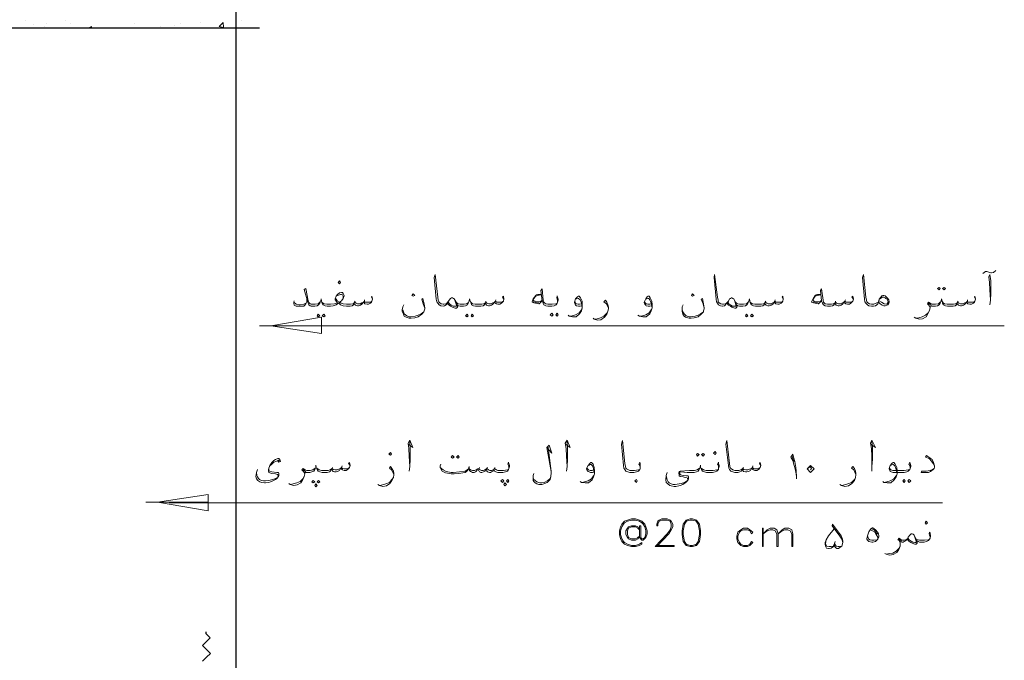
# Model space of a CAD drawing. Header units: metres. Extents: x -18 to 342, y 4 to 63.
# Tile 108 of 173: x 187 to 206, y 36 to 49. Entities that reach past the tile are written whole.
import ezdxf

# ---------------------------------------------------------------- set-up
doc = ezdxf.new("R2010")
doc.units = ezdxf.units.M
doc.header["$MEASUREMENT"] = 0
for name, color, linetype in [('PDF2_2', 7, 'Continuous'), ('PDF2_dim', 7, 'Continuous'), ('PDF2_Hatch malat +', 7, 'Continuous'), ('PDF2_textt', 7, 'Continuous'), ('PDF2_wall', 7, 'Continuous')]:
    doc.layers.add(name, color=color, linetype=linetype)

msp = doc.modelspace()

# ---------------------------------------------------------------- linework, layer by layer
at = {"layer": 'PDF2_2', "lineweight": 18}
for points in [[(191.992, 42.856), (191.77, 42.856), (192.974, 42.856)], [(189.796, 39.437), (189.574, 39.437), (190.778, 39.437)]]:
    msp.add_lwpolyline(points, dxfattribs=at)
for points in [[(192.974, 42.702), (192.974, 43.019), (191.992, 42.856)], [(190.778, 39.273), (190.778, 39.591), (189.796, 39.437)]]:
    msp.add_lwpolyline(points, close=True, dxfattribs=at)
at = {"layer": 'PDF2_dim', "lineweight": 20}
for points in [[(192.223, 42.856), (206.179, 42.856)], [(190.027, 39.427), (204.984, 39.427)]]:
    msp.add_lwpolyline(points, dxfattribs=at)
at = {"layer": 'PDF2_Hatch malat +', "lineweight": 18}
for points in [[(187.253, 48.76), (187.253, 48.76)], [(188.024, 48.769), (188.024, 48.769)], [(191.424, 48.769), (191.424, 48.769)], [(187.407, 48.683), (187.407, 48.683)], [(187.619, 48.654), (187.619, 48.654)], [(187.648, 48.711), (187.648, 48.711)], [(188.12, 48.711), (188.12, 48.711)], [(188.457, 48.615), (188.525, 48.644), (188.515, 48.615)], [(188.457, 48.615), (188.457, 48.615)], [(189.353, 48.702), (189.353, 48.702)], [(189.623, 48.625), (189.623, 48.625)], [(189.863, 48.654), (189.863, 48.654)], [(190.123, 48.663), (190.123, 48.663)], [(190.239, 48.702), (190.239, 48.702)], [(190.634, 48.731), (190.634, 48.731)]]:
    msp.add_lwpolyline(points, dxfattribs=at)
msp.add_lwpolyline([(191.077, 48.625), (190.99, 48.644), (191.067, 48.721)], close=True, dxfattribs=at)
at = {"layer": 'PDF2_textt', "lineweight": 20}
for points in [[(196.499, 43.366), (196.47, 43.405), (196.49, 43.424), (196.499, 43.376), (196.499, 43.366), (196.49, 43.328), (196.47, 43.308), (196.451, 43.289), (196.422, 43.27), (196.384, 43.27), (196.355, 43.279), (196.326, 43.299), (196.316, 43.308), (196.287, 43.27), (196.258, 43.251), (196.22, 43.241), (196.201, 43.241), (196.162, 43.251), (196.152, 43.27), (196.143, 43.299), (196.124, 43.26), (196.095, 43.241), (196.056, 43.231), (196.008, 43.231), (195.95, 43.231), (195.912, 43.241), (195.873, 43.26), (195.864, 43.289), (195.844, 43.328), (195.835, 43.376), (195.825, 43.328), (195.806, 43.289), (195.796, 43.26), (195.758, 43.241), (195.719, 43.231), (195.671, 43.231), (195.652, 43.231), (195.613, 43.241), (195.594, 43.26), (195.575, 43.308), (195.536, 43.376), (195.526, 43.385), (195.507, 43.395), (195.488, 43.395), (195.469, 43.385), (195.459, 43.376), (195.43, 43.328), (195.401, 43.289), (195.392, 43.27), (195.382, 43.26), (195.353, 43.241), (195.324, 43.231), (195.276, 43.241), (195.247, 43.26), (195.218, 43.289), (195.199, 43.318), (195.189, 43.366), (195.151, 43.79), (195.17, 43.848), (195.218, 43.405), (195.228, 43.347), (195.238, 43.318), (195.257, 43.299), (195.286, 43.279), (195.324, 43.27), (195.334, 43.27), (195.382, 43.279), (195.392, 43.289), (195.401, 43.299), (195.43, 43.328)], [(201.902, 43.366), (201.883, 43.405), (201.893, 43.424), (201.902, 43.376), (201.902, 43.366), (201.893, 43.328), (201.883, 43.308), (201.864, 43.289), (201.825, 43.27), (201.796, 43.27), (201.758, 43.279), (201.739, 43.299), (201.729, 43.308), (201.7, 43.27), (201.671, 43.251), (201.633, 43.241), (201.604, 43.241), (201.575, 43.251), (201.556, 43.27), (201.546, 43.299), (201.536, 43.26), (201.507, 43.241), (201.469, 43.231), (201.411, 43.231), (201.363, 43.231), (201.324, 43.241), (201.286, 43.26), (201.267, 43.289), (201.257, 43.328), (201.247, 43.376), (201.238, 43.328), (201.219, 43.289), (201.199, 43.26), (201.17, 43.241), (201.122, 43.231), (201.074, 43.231), (201.055, 43.231), (201.026, 43.241), (200.997, 43.26), (200.978, 43.308), (200.949, 43.376), (200.93, 43.385), (200.91, 43.395), (200.901, 43.395), (200.881, 43.385), (200.862, 43.376), (200.843, 43.328), (200.814, 43.289), (200.795, 43.27), (200.785, 43.26), (200.766, 43.241), (200.737, 43.231), (200.727, 43.231), (200.689, 43.241), (200.65, 43.26), (200.631, 43.289), (200.612, 43.318), (200.602, 43.366), (200.564, 43.79), (200.573, 43.848), (200.631, 43.405), (200.641, 43.347), (200.641, 43.318), (200.66, 43.299), (200.698, 43.279), (200.727, 43.27), (200.737, 43.27), (200.747, 43.27), (200.785, 43.279), (200.804, 43.289), (200.814, 43.299), (200.843, 43.328)], [(203.742, 43.308), (203.732, 43.279), (203.713, 43.26), (203.684, 43.241), (203.646, 43.231), (203.607, 43.231), (203.559, 43.241), (203.53, 43.26), (203.501, 43.289), (203.482, 43.318), (203.472, 43.366), (203.434, 43.79), (203.453, 43.848), (203.501, 43.405), (203.511, 43.347), (203.52, 43.318), (203.54, 43.299), (203.569, 43.279), (203.607, 43.27), (203.655, 43.27), (203.703, 43.289), (203.742, 43.308), (203.752, 43.337)], [(205.764, 43.867), (205.813, 43.905), (205.841, 43.905), (205.919, 43.877), (205.928, 43.877), (205.967, 43.886), (206.015, 43.925)], [(205.899, 43.26), (205.909, 43.347), (205.919, 43.482), (205.919, 43.722), (205.899, 43.848), (205.88, 43.799), (205.89, 43.694), (205.899, 43.549), (205.909, 43.356)], [(193.957, 43.366), (193.937, 43.405), (193.947, 43.424), (193.957, 43.376), (193.957, 43.366), (193.947, 43.328), (193.937, 43.308), (193.918, 43.289), (193.88, 43.27), (193.851, 43.27), (193.812, 43.279), (193.793, 43.299), (193.783, 43.308), (193.754, 43.27), (193.725, 43.251), (193.687, 43.241), (193.668, 43.241), (193.629, 43.251), (193.61, 43.27), (193.6, 43.299), (193.591, 43.26), (193.562, 43.241), (193.523, 43.231), (193.465, 43.231), (193.456, 43.231), (193.388, 43.241), (193.34, 43.26), (193.321, 43.279), (193.311, 43.299), (193.282, 43.279), (193.254, 43.26), (193.196, 43.241), (193.148, 43.231), (193.128, 43.231), (193.08, 43.231), (193.042, 43.241), (193.003, 43.26), (192.984, 43.289), (192.974, 43.328), (192.965, 43.376), (192.955, 43.328), (192.936, 43.289), (192.916, 43.26), (192.888, 43.241), (192.839, 43.231), (192.791, 43.231), (192.772, 43.231), (192.753, 43.241), (192.724, 43.26), (192.705, 43.308), (192.637, 43.559), (192.666, 43.578), (192.714, 43.337), (192.733, 43.299), (192.753, 43.279), (192.772, 43.27), (192.791, 43.27), (192.849, 43.27), (192.907, 43.279), (192.926, 43.299), (192.945, 43.318)], [(192.974, 43.318), (192.993, 43.299), (193.022, 43.279), (193.071, 43.27), (193.128, 43.27), (193.148, 43.27), (193.225, 43.279), (193.282, 43.299), (193.254, 43.328), (193.234, 43.356), (193.234, 43.376), (193.254, 43.424), (193.282, 43.462), (193.321, 43.491), (193.359, 43.501), (193.379, 43.501), (193.388, 43.482), (193.408, 43.443), (193.408, 43.434), (193.388, 43.385), (193.359, 43.337), (193.321, 43.308), (193.35, 43.289), (193.388, 43.279), (193.456, 43.27), (193.465, 43.27), (193.533, 43.27), (193.581, 43.279), (193.6, 43.299), (193.61, 43.308), (193.639, 43.289), (193.668, 43.279), (193.716, 43.279), (193.754, 43.299), (193.783, 43.308), (193.802, 43.328), (193.812, 43.308), (193.841, 43.308), (193.889, 43.308), (193.928, 43.308), (193.947, 43.328)], [(193.388, 43.385), (193.388, 43.424), (193.379, 43.453), (193.359, 43.462), (193.34, 43.462), (193.282, 43.443), (193.254, 43.424)], [(197.222, 43.462), (197.154, 43.462), (197.125, 43.453), (197.116, 43.443), (197.067, 43.376), (197.048, 43.318), (197.048, 43.308), (197.077, 43.299), (197.173, 43.279), (197.183, 43.279), (197.241, 43.337)], [(197.222, 43.453), (197.145, 43.443), (197.116, 43.424), (197.067, 43.366), (197.067, 43.356), (197.077, 43.337), (197.106, 43.328), (197.202, 43.318), (197.241, 43.347)], [(197.539, 43.308), (197.539, 43.337), (197.53, 43.376), (197.52, 43.395), (197.53, 43.434), (197.539, 43.405), (197.549, 43.366), (197.549, 43.347), (197.539, 43.308), (197.53, 43.289), (197.51, 43.26), (197.472, 43.241), (197.424, 43.231), (197.356, 43.231), (197.347, 43.231), (197.308, 43.241), (197.27, 43.26), (197.26, 43.289), (197.241, 43.337), (197.212, 43.539), (197.241, 43.568), (197.26, 43.347), (197.27, 43.308), (197.289, 43.289), (197.308, 43.279), (197.347, 43.27), (197.356, 43.27), (197.433, 43.27), (197.51, 43.279), (197.53, 43.289)], [(202.634, 43.462), (202.567, 43.462), (202.538, 43.453), (202.519, 43.443), (202.48, 43.376), (202.451, 43.318), (202.451, 43.308), (202.49, 43.299), (202.577, 43.279), (202.586, 43.279), (202.644, 43.337)], [(202.634, 43.453), (202.557, 43.443), (202.519, 43.424), (202.48, 43.366), (202.48, 43.356), (202.49, 43.337), (202.509, 43.328), (202.615, 43.318), (202.644, 43.347)], [(203.26, 43.366), (203.231, 43.405), (203.251, 43.424), (203.26, 43.376), (203.26, 43.366), (203.251, 43.328), (203.231, 43.308), (203.212, 43.289), (203.183, 43.27), (203.145, 43.27), (203.116, 43.279), (203.087, 43.299), (203.077, 43.308), (203.048, 43.27), (203.02, 43.251), (202.981, 43.241), (202.962, 43.241), (202.923, 43.251), (202.914, 43.27), (202.904, 43.299), (202.885, 43.26), (202.856, 43.241), (202.817, 43.231), (202.769, 43.231), (202.759, 43.231), (202.711, 43.241), (202.682, 43.26), (202.663, 43.289), (202.644, 43.337), (202.625, 43.539), (202.644, 43.568), (202.673, 43.347), (202.682, 43.308), (202.702, 43.289), (202.711, 43.279), (202.759, 43.27), (202.769, 43.27), (202.837, 43.27), (202.875, 43.279), (202.904, 43.299), (202.914, 43.308), (202.933, 43.289), (202.971, 43.279), (203.01, 43.279), (203.048, 43.299), (203.077, 43.308), (203.097, 43.328), (203.116, 43.308), (203.135, 43.308), (203.193, 43.308), (203.222, 43.308), (203.251, 43.328)], [(192.685, 43.376), (192.685, 43.318), (192.666, 43.279), (192.647, 43.251), (192.627, 43.231), (192.56, 43.231), (192.531, 43.231), (192.483, 43.231), (192.444, 43.251), (192.435, 43.289), (192.435, 43.308), (192.444, 43.337)], [(192.435, 43.308), (192.483, 43.27), (192.541, 43.26), (192.56, 43.26), (192.627, 43.27), (192.647, 43.279), (192.666, 43.289)], [(193.244, 43.385), (193.254, 43.366), (193.273, 43.337), (193.321, 43.308)], [(193.619, 43.328), (193.61, 43.308)], [(193.802, 43.356), (193.802, 43.328)], [(194.968, 43.193), (194.939, 43.279), (194.91, 43.366), (194.929, 43.385), (194.958, 43.279), (194.968, 43.202), (194.968, 43.183), (194.958, 43.145), (194.949, 43.125), (194.91, 43.077), (194.843, 43.029), (194.775, 43.01), (194.708, 43), (194.669, 43), (194.611, 43.019), (194.573, 43.039), (194.554, 43.077), (194.534, 43.135), (194.534, 43.164), (194.544, 43.222), (194.563, 43.26)], [(195.594, 43.26), (195.604, 43.231), (195.604, 43.212), (195.584, 43.193), (195.555, 43.193), (195.507, 43.212), (195.469, 43.231), (195.44, 43.251), (195.401, 43.289)], [(195.536, 43.376), (195.555, 43.328), (195.584, 43.251), (195.584, 43.231), (195.575, 43.231), (195.555, 43.231), (195.517, 43.231), (195.478, 43.251), (195.449, 43.279), (195.421, 43.308)], [(195.815, 43.318), (195.806, 43.299), (195.777, 43.279), (195.729, 43.27), (195.671, 43.27), (195.652, 43.27), (195.613, 43.279), (195.594, 43.289), (195.575, 43.308)], [(195.854, 43.318), (195.873, 43.299), (195.892, 43.279), (195.941, 43.27), (196.008, 43.27), (196.075, 43.27), (196.114, 43.279), (196.143, 43.299), (196.152, 43.308), (196.172, 43.289), (196.21, 43.279), (196.249, 43.279), (196.287, 43.299), (196.316, 43.308), (196.335, 43.328), (196.355, 43.308), (196.374, 43.308), (196.432, 43.308), (196.461, 43.308), (196.49, 43.328)], [(196.152, 43.328), (196.152, 43.308)], [(196.345, 43.356), (196.335, 43.328)], [(197.173, 43.299), (197.067, 43.318)], [(198.011, 43.241), (197.973, 43.231), (197.944, 43.231), (197.905, 43.241), (197.886, 43.251), (197.876, 43.27), (197.867, 43.299), (197.867, 43.308), (197.886, 43.376), (197.925, 43.414), (197.944, 43.424), (197.954, 43.424), (197.982, 43.395), (198.011, 43.328), (198.011, 43.26), (198.011, 43.202), (198.002, 43.145), (197.963, 43.087), (197.896, 43.029), (197.828, 43.029), (197.761, 43.039), (197.742, 43.058)], [(197.886, 43.366), (197.905, 43.376), (197.934, 43.385), (197.944, 43.385), (197.973, 43.356), (197.992, 43.308), (198.002, 43.289), (198.011, 43.202), (198.002, 43.164), (197.954, 43.106), (197.886, 43.068), (197.819, 43.048), (197.771, 43.039)], [(198.002, 43.279), (197.963, 43.27), (197.934, 43.27), (197.896, 43.279), (197.876, 43.299), (197.876, 43.318)], [(198.522, 43.193), (198.503, 43.231), (198.483, 43.279), (198.435, 43.318), (198.464, 43.347), (198.493, 43.308), (198.512, 43.26), (198.522, 43.212), (198.522, 43.183), (198.512, 43.135), (198.493, 43.077), (198.445, 43.019), (198.377, 42.971), (198.31, 42.962), (198.242, 42.981), (198.223, 43)], [(199.36, 43.241), (199.321, 43.231), (199.292, 43.231), (199.254, 43.241), (199.244, 43.251), (199.225, 43.27), (199.215, 43.299), (199.215, 43.308), (199.244, 43.376), (199.273, 43.414), (199.292, 43.424), (199.312, 43.424), (199.331, 43.395), (199.36, 43.328), (199.369, 43.26), (199.369, 43.202), (199.35, 43.145), (199.321, 43.087), (199.254, 43.029), (199.186, 43.029), (199.119, 43.039), (199.09, 43.058)], [(199.244, 43.366), (199.254, 43.376), (199.283, 43.385), (199.302, 43.385), (199.321, 43.356), (199.34, 43.308), (199.35, 43.289), (199.369, 43.202), (199.35, 43.164), (199.312, 43.106), (199.244, 43.068), (199.177, 43.048), (199.119, 43.039)], [(199.35, 43.279), (199.321, 43.27), (199.283, 43.27), (199.254, 43.279), (199.234, 43.299), (199.225, 43.318)], [(200.371, 43.193), (200.352, 43.279), (200.313, 43.366), (200.342, 43.385), (200.361, 43.279), (200.371, 43.202), (200.371, 43.183), (200.361, 43.145), (200.361, 43.125), (200.313, 43.077), (200.255, 43.029), (200.178, 43.01), (200.121, 43), (200.082, 43), (200.015, 43.019), (199.986, 43.039), (199.957, 43.077), (199.947, 43.135), (199.947, 43.164), (199.947, 43.222), (199.966, 43.26)], [(200.997, 43.26), (201.007, 43.231), (201.007, 43.212), (200.987, 43.193), (200.968, 43.193), (200.91, 43.212), (200.881, 43.231), (200.843, 43.251), (200.814, 43.289)], [(200.949, 43.376), (200.968, 43.328), (200.987, 43.251), (200.987, 43.231), (200.978, 43.231), (200.968, 43.231), (200.92, 43.231), (200.891, 43.251), (200.853, 43.279), (200.833, 43.308)], [(201.228, 43.318), (201.209, 43.299), (201.19, 43.279), (201.132, 43.27), (201.074, 43.27), (201.055, 43.27), (201.026, 43.279), (200.997, 43.289), (200.978, 43.308)], [(201.257, 43.318), (201.276, 43.299), (201.305, 43.279), (201.353, 43.27), (201.411, 43.27), (201.479, 43.27), (201.527, 43.279), (201.546, 43.299), (201.556, 43.308), (201.584, 43.289), (201.613, 43.279), (201.662, 43.279), (201.7, 43.299), (201.729, 43.308), (201.739, 43.328), (201.758, 43.308), (201.787, 43.308), (201.835, 43.308), (201.873, 43.308), (201.893, 43.328)], [(201.565, 43.328), (201.556, 43.308)], [(201.748, 43.356), (201.739, 43.328)], [(202.577, 43.299), (202.48, 43.318)], [(202.914, 43.328), (202.914, 43.308)], [(203.106, 43.356), (203.097, 43.328)], [(203.771, 43.376), (203.8, 43.395), (203.819, 43.405), (203.848, 43.405), (203.877, 43.395), (203.886, 43.385), (203.915, 43.366), (203.935, 43.318), (203.935, 43.308), (203.915, 43.279), (203.896, 43.27), (203.857, 43.279), (203.8, 43.308), (203.761, 43.337)], [(205.62, 43.366), (205.601, 43.405), (205.61, 43.424), (205.62, 43.376), (205.62, 43.366), (205.61, 43.328), (205.601, 43.308), (205.581, 43.289), (205.543, 43.27), (205.514, 43.27), (205.475, 43.279), (205.456, 43.299), (205.447, 43.308), (205.418, 43.27), (205.389, 43.251), (205.35, 43.241), (205.331, 43.241), (205.293, 43.251), (205.273, 43.27), (205.264, 43.299), (205.254, 43.26), (205.225, 43.241), (205.187, 43.231), (205.129, 43.231), (205.081, 43.231), (205.042, 43.241), (205.004, 43.26), (204.984, 43.289), (204.975, 43.328), (204.965, 43.376), (204.955, 43.328), (204.936, 43.289), (204.917, 43.26), (204.888, 43.241), (204.849, 43.231), (204.792, 43.231), (204.772, 43.231), (204.744, 43.241), (204.744, 43.202), (204.734, 43.154), (204.705, 43.096), (204.666, 43.029), (204.599, 42.99), (204.532, 42.981), (204.464, 43), (204.435, 43.019)], [(204.946, 43.318), (204.927, 43.299), (204.907, 43.279), (204.849, 43.27), (204.792, 43.27), (204.782, 43.27), (204.763, 43.279), (204.715, 43.308), (204.695, 43.279), (204.715, 43.26), (204.734, 43.231), (204.744, 43.212)], [(204.772, 43.251), (204.734, 43.27), (204.705, 43.299)], [(204.984, 43.318), (204.994, 43.299), (205.023, 43.279), (205.071, 43.27), (205.129, 43.27), (205.196, 43.27), (205.244, 43.279), (205.264, 43.299), (205.273, 43.308), (205.302, 43.289), (205.331, 43.279), (205.379, 43.279), (205.418, 43.299), (205.447, 43.308), (205.466, 43.328), (205.475, 43.308), (205.504, 43.308), (205.553, 43.308), (205.591, 43.308), (205.61, 43.328)], [(205.283, 43.328), (205.273, 43.308)], [(205.466, 43.356), (205.466, 43.328)], [(194.544, 43.164), (194.554, 43.125), (194.573, 43.087), (194.621, 43.048), (194.669, 43.029), (194.698, 43.029), (194.785, 43.039), (194.843, 43.058), (194.9, 43.087), (194.949, 43.125)], [(198.252, 42.981), (198.3, 42.99), (198.368, 43.01), (198.435, 43.039), (198.493, 43.096), (198.512, 43.135)], [(199.947, 43.164), (199.957, 43.125), (199.986, 43.087), (200.024, 43.048), (200.082, 43.029), (200.111, 43.029), (200.198, 43.039), (200.255, 43.058), (200.304, 43.087), (200.361, 43.125)], [(204.474, 43), (204.522, 43.01), (204.589, 43.029), (204.657, 43.058), (204.705, 43.106), (204.734, 43.154)], [(194.65, 40.563), (194.737, 40.496), (194.679, 40.64), (194.65, 40.583), (194.66, 40.477), (194.669, 40.332), (194.679, 40.13), (194.669, 40.043)], [(194.679, 40.13), (194.689, 40.274), (194.689, 40.496), (194.679, 40.612)], [(197.693, 40.563), (197.78, 40.496), (197.722, 40.64), (197.684, 40.583), (197.703, 40.477), (197.713, 40.332), (197.722, 40.13), (197.713, 40.043)], [(197.722, 40.13), (197.732, 40.274), (197.732, 40.496), (197.722, 40.612)], [(199.138, 40.091), (199.138, 40.12), (199.129, 40.149), (199.109, 40.178), (199.129, 40.217), (199.138, 40.188), (199.138, 40.149), (199.138, 40.13), (199.138, 40.091), (199.129, 40.072), (199.1, 40.043), (199.061, 40.024), (199.013, 40.014), (198.946, 40.014), (198.936, 40.014), (198.897, 40.024), (198.859, 40.043), (198.84, 40.072), (198.82, 40.101), (198.811, 40.149), (198.772, 40.563), (198.791, 40.631), (198.84, 40.188), (198.849, 40.13), (198.859, 40.101), (198.868, 40.082), (198.907, 40.063), (198.936, 40.053), (198.946, 40.053), (199.023, 40.053), (199.1, 40.063), (199.129, 40.072)], [(201.469, 40.149), (201.44, 40.188), (201.459, 40.207), (201.469, 40.159), (201.469, 40.149), (201.459, 40.111), (201.44, 40.082), (201.421, 40.072), (201.392, 40.053), (201.353, 40.053), (201.324, 40.063), (201.296, 40.082), (201.286, 40.091), (201.267, 40.053), (201.228, 40.034), (201.199, 40.024), (201.17, 40.024), (201.132, 40.034), (201.122, 40.053), (201.113, 40.082), (201.093, 40.043), (201.064, 40.024), (201.026, 40.014), (200.978, 40.014), (200.968, 40.014), (200.93, 40.024), (200.891, 40.043), (200.862, 40.072), (200.853, 40.101), (200.843, 40.149), (200.795, 40.563), (200.814, 40.631), (200.862, 40.188), (200.872, 40.13), (200.881, 40.101), (200.901, 40.082), (200.93, 40.063), (200.968, 40.053), (200.978, 40.053), (201.045, 40.053), (201.084, 40.063), (201.113, 40.082), (201.122, 40.091), (201.141, 40.072), (201.18, 40.063), (201.219, 40.063), (201.267, 40.082), (201.286, 40.091), (201.305, 40.111), (201.324, 40.091), (201.344, 40.082), (201.401, 40.082), (201.43, 40.091), (201.459, 40.111)], [(203.597, 40.563), (203.684, 40.496), (203.617, 40.64), (203.588, 40.583), (203.607, 40.477), (203.617, 40.332), (203.617, 40.13), (203.617, 40.043)], [(203.617, 40.13), (203.626, 40.274), (203.626, 40.496), (203.617, 40.612)], [(197.327, 40.496), (197.424, 40.39), (197.376, 40.544), (197.327, 40.496), (197.414, 40.034), (197.356, 40.506)], [(192.156, 40.236), (192.136, 40.255), (192.098, 40.236), (192.05, 40.217), (192.001, 40.169), (191.973, 40.14), (191.953, 40.101), (191.953, 40.063), (191.963, 40.043), (192.011, 40.024), (192.107, 40.014), (192.136, 40.014), (192.146, 39.995), (192.146, 39.957), (192.136, 39.937), (192.107, 39.899), (192.078, 39.88), (192.03, 39.851), (191.982, 39.831), (191.953, 39.822), (191.886, 39.812), (191.867, 39.812), (191.809, 39.822), (191.78, 39.831), (191.741, 39.86), (191.713, 39.889), (191.703, 39.937), (191.713, 40.014), (191.732, 40.072)], [(192.127, 40.236), (192.146, 40.217), (192.175, 40.226), (192.165, 40.265), (192.146, 40.284), (192.127, 40.284), (192.078, 40.265), (192.05, 40.246), (192.011, 40.207), (191.973, 40.149), (191.953, 40.101), (191.944, 40.063), (191.944, 40.043), (191.953, 40.014), (192.011, 39.995), (192.078, 39.986), (192.117, 39.976), (192.127, 39.966), (192.136, 39.947), (192.127, 39.928), (192.117, 39.918), (192.069, 39.889), (192.001, 39.87), (191.953, 39.86), (191.886, 39.851), (191.847, 39.851), (191.809, 39.86), (191.77, 39.88), (191.751, 39.899), (191.732, 39.928), (191.722, 39.957), (191.713, 40.014)], [(193.523, 40.149), (193.494, 40.188), (193.514, 40.207), (193.523, 40.159), (193.523, 40.149), (193.514, 40.111), (193.494, 40.082), (193.475, 40.072), (193.446, 40.053), (193.408, 40.053), (193.379, 40.063), (193.35, 40.082), (193.34, 40.091), (193.321, 40.053), (193.282, 40.034), (193.254, 40.024), (193.225, 40.024), (193.196, 40.034), (193.176, 40.053), (193.167, 40.082), (193.148, 40.043), (193.128, 40.024), (193.08, 40.014), (193.032, 40.014), (192.984, 40.014), (192.936, 40.024), (192.907, 40.043), (192.888, 40.072), (192.868, 40.111), (192.859, 40.159), (192.859, 40.111), (192.839, 40.072), (192.82, 40.043), (192.782, 40.024), (192.743, 40.014), (192.695, 40.014), (192.666, 40.014), (192.647, 40.024), (192.647, 39.986), (192.637, 39.937), (192.608, 39.88), (192.57, 39.812), (192.502, 39.774), (192.435, 39.764), (192.367, 39.783), (192.339, 39.803)], [(196.596, 40.091), (196.596, 40.12), (196.586, 40.149), (196.576, 40.178), (196.586, 40.217), (196.596, 40.188), (196.605, 40.149), (196.605, 40.13), (196.596, 40.091), (196.586, 40.072), (196.567, 40.043), (196.528, 40.024), (196.48, 40.014), (196.413, 40.014), (196.384, 40.014), (196.345, 40.024), (196.316, 40.043), (196.307, 40.072), (196.287, 40.043), (196.258, 40.024), (196.239, 40.014), (196.22, 40.014), (196.181, 40.024), (196.172, 40.043), (196.162, 40.082), (196.133, 40.043), (196.104, 40.024), (196.075, 40.014), (196.056, 40.014), (196.027, 40.024), (196.018, 40.043), (195.998, 40.082), (195.969, 40.043), (195.95, 40.024), (195.921, 40.014), (195.902, 40.014), (195.892, 40.014), (195.873, 40.024), (195.854, 40.034), (195.835, 40.053), (195.825, 40.082), (195.825, 40.13), (195.815, 40.082), (195.796, 40.053), (195.777, 40.034), (195.748, 40.014), (195.623, 39.995), (195.536, 39.986), (195.478, 39.986), (195.372, 40.005), (195.305, 40.043), (195.276, 40.082), (195.266, 40.111), (195.266, 40.14), (195.276, 40.178)], [(198.242, 40.024), (198.214, 40.014), (198.175, 40.014), (198.146, 40.024), (198.127, 40.034), (198.108, 40.053), (198.098, 40.082), (198.098, 40.091), (198.127, 40.149), (198.165, 40.197), (198.175, 40.207), (198.194, 40.207), (198.223, 40.178), (198.242, 40.111), (198.252, 40.043), (198.252, 39.986), (198.233, 39.928), (198.204, 39.87), (198.137, 39.812), (198.069, 39.812), (198.002, 39.822), (197.973, 39.841)], [(200.65, 40.091), (200.65, 40.12), (200.65, 40.149), (200.631, 40.178), (200.65, 40.217), (200.65, 40.188), (200.66, 40.149), (200.66, 40.13), (200.65, 40.091), (200.65, 40.072), (200.621, 40.043), (200.583, 40.024), (200.535, 40.014), (200.467, 40.014), (200.419, 40.014), (200.381, 40.024), (200.342, 40.043), (200.323, 40.072), (200.304, 40.111), (200.304, 40.159), (200.294, 40.111), (200.275, 40.072), (200.255, 40.043), (200.226, 40.024), (200.178, 40.014), (200.13, 40.014), (200.043, 40.014), (199.918, 40.024), (199.909, 40.024), (199.899, 40.014), (199.889, 40.005), (199.899, 39.986), (199.918, 39.966), (199.966, 39.957), (200.034, 39.947), (200.063, 39.947), (200.072, 39.928), (200.072, 39.889), (200.063, 39.87), (200.034, 39.831), (200.005, 39.812), (199.957, 39.783), (199.909, 39.764), (199.88, 39.754), (199.822, 39.745), (199.793, 39.745), (199.735, 39.754), (199.706, 39.764), (199.668, 39.793), (199.639, 39.822), (199.629, 39.88), (199.639, 39.957), (199.658, 40.014)], [(202.162, 39.889), (202.162, 39.928), (202.153, 39.986), (202.133, 40.082), (202.114, 40.149), (202.085, 40.246), (202.047, 40.313), (202.085, 40.371), (202.105, 40.294), (202.124, 40.226), (202.143, 40.111), (202.153, 40.043), (202.162, 39.928)], [(202.076, 40.332), (202.105, 40.226)], [(204.358, 40.091), (204.358, 40.12), (204.349, 40.149), (204.329, 40.178), (204.349, 40.217), (204.358, 40.188), (204.368, 40.149), (204.368, 40.13), (204.358, 40.091), (204.349, 40.072), (204.32, 40.043), (204.291, 40.024), (204.243, 40.014), (204.175, 40.014), (204.031, 40.014), (203.992, 40.024), (203.973, 40.034), (203.963, 40.053), (203.954, 40.082), (203.954, 40.091), (203.973, 40.149), (204.012, 40.197), (204.031, 40.207), (204.04, 40.207), (204.069, 40.178), (204.098, 40.111), (204.108, 40.043), (204.108, 39.986), (204.089, 39.928), (204.05, 39.87), (203.983, 39.812), (203.915, 39.812), (203.848, 39.822), (203.829, 39.841)], [(204.83, 40.14), (204.801, 40.188), (204.772, 40.236), (204.724, 40.284), (204.657, 40.313), (204.676, 40.342), (204.744, 40.294), (204.782, 40.265), (204.811, 40.207), (204.83, 40.14), (204.83, 40.12), (204.821, 40.091), (204.801, 40.072), (204.753, 40.034), (204.715, 40.014), (204.618, 40.014), (204.57, 40.014), (204.58, 40.043), (204.666, 40.043), (204.744, 40.053), (204.792, 40.072), (204.821, 40.091)], [(192.849, 40.101), (192.83, 40.082), (192.801, 40.063), (192.753, 40.053), (192.695, 40.053), (192.685, 40.053), (192.656, 40.063), (192.618, 40.091), (192.589, 40.063), (192.618, 40.043), (192.637, 40.014), (192.647, 39.995)], [(192.666, 40.034), (192.637, 40.053), (192.608, 40.082)], [(192.878, 40.101), (192.897, 40.082), (192.926, 40.063), (192.974, 40.053), (193.032, 40.053), (193.099, 40.053), (193.138, 40.063), (193.167, 40.082), (193.176, 40.091), (193.196, 40.072), (193.234, 40.063), (193.273, 40.063), (193.321, 40.082), (193.34, 40.091), (193.359, 40.111), (193.379, 40.091), (193.408, 40.082), (193.456, 40.082), (193.485, 40.091), (193.514, 40.111)], [(193.186, 40.111), (193.176, 40.091)], [(193.369, 40.14), (193.359, 40.111)], [(194.371, 39.976), (194.351, 40.014), (194.323, 40.063), (194.284, 40.101), (194.303, 40.13), (194.332, 40.091), (194.361, 40.043), (194.371, 39.995), (194.371, 39.966), (194.361, 39.918), (194.332, 39.86), (194.294, 39.803), (194.226, 39.754), (194.159, 39.745), (194.091, 39.764), (194.063, 39.783)], [(195.266, 40.111), (195.324, 40.063), (195.382, 40.034), (195.478, 40.014), (195.517, 40.014), (195.642, 40.024), (195.748, 40.043), (195.787, 40.063), (195.815, 40.082)], [(195.825, 40.082), (195.854, 40.063), (195.892, 40.053), (195.902, 40.053), (195.931, 40.053), (195.96, 40.063), (195.998, 40.082), (196.018, 40.091), (196.027, 40.072), (196.066, 40.053), (196.095, 40.053), (196.133, 40.063), (196.162, 40.082), (196.172, 40.091), (196.201, 40.063), (196.23, 40.053), (196.258, 40.053), (196.307, 40.072), (196.316, 40.091), (196.326, 40.082), (196.355, 40.063), (196.384, 40.053), (196.413, 40.053), (196.49, 40.053), (196.567, 40.063), (196.586, 40.072)], [(196.027, 40.111), (196.018, 40.091)], [(196.181, 40.111), (196.172, 40.091)], [(196.326, 40.111), (196.316, 40.091)], [(197.414, 40.034), (197.414, 40.005), (197.405, 39.937), (197.395, 39.88), (197.366, 39.851), (197.337, 39.822), (197.318, 39.812), (197.27, 39.793), (197.231, 39.783), (197.173, 39.783), (197.135, 39.793), (197.106, 39.812), (197.077, 39.841), (197.067, 39.86), (197.067, 39.889), (197.067, 39.908), (197.067, 39.957), (197.077, 39.995)], [(198.127, 40.149), (198.146, 40.159), (198.165, 40.169), (198.185, 40.169), (198.214, 40.14), (198.233, 40.091), (198.233, 40.072), (198.252, 39.986), (198.233, 39.947), (198.194, 39.889), (198.127, 39.851), (198.059, 39.831), (198.011, 39.822)], [(198.233, 40.063), (198.204, 40.053), (198.165, 40.053), (198.137, 40.063), (198.117, 40.082), (198.108, 40.101)], [(200.284, 40.101), (200.265, 40.082), (200.236, 40.063), (200.188, 40.053), (200.13, 40.053), (200.092, 40.053), (199.909, 40.043), (199.889, 40.034), (199.889, 40.024), (199.88, 40.005), (199.88, 39.995), (199.889, 39.966), (199.889, 39.947), (199.909, 39.937), (199.966, 39.928), (200.005, 39.918), (200.043, 39.908), (200.053, 39.899), (200.063, 39.88), (200.053, 39.86), (200.043, 39.851), (199.995, 39.822), (199.928, 39.803), (199.889, 39.793), (199.812, 39.783), (199.774, 39.783), (199.735, 39.793), (199.697, 39.812), (199.678, 39.831), (199.658, 39.87), (199.649, 39.899), (199.639, 39.957)], [(200.313, 40.101), (200.332, 40.082), (200.361, 40.063), (200.409, 40.053), (200.467, 40.053), (200.544, 40.053), (200.621, 40.063), (200.65, 40.072)], [(201.132, 40.111), (201.122, 40.091)], [(201.315, 40.14), (201.305, 40.111)], [(202.384, 40.101), (202.422, 40.13), (202.451, 40.091), (202.432, 40.063)], [(203.308, 39.976), (203.289, 40.014), (203.27, 40.063), (203.222, 40.101), (203.251, 40.13), (203.28, 40.091), (203.299, 40.043), (203.308, 39.995), (203.308, 39.966), (203.299, 39.918), (203.28, 39.86), (203.231, 39.803), (203.164, 39.754), (203.097, 39.745), (203.029, 39.764), (203, 39.783)], [(203.973, 40.149), (203.992, 40.159), (204.021, 40.169), (204.031, 40.169), (204.06, 40.14), (204.079, 40.091), (204.089, 40.072), (204.108, 39.986), (204.089, 39.947), (204.04, 39.889), (203.973, 39.851), (203.906, 39.831), (203.857, 39.822)], [(203.963, 40.101), (203.963, 40.082), (203.983, 40.063), (204.021, 40.053), (204.175, 40.053), (204.243, 40.053), (204.32, 40.063), (204.349, 40.072)], [(192.367, 39.783), (192.425, 39.793), (192.493, 39.812), (192.56, 39.841), (192.608, 39.889), (192.637, 39.937)], [(194.101, 39.764), (194.149, 39.774), (194.217, 39.793), (194.284, 39.822), (194.332, 39.88), (194.361, 39.918)], [(197.405, 39.937), (197.395, 39.899), (197.347, 39.86), (197.279, 39.822), (197.231, 39.812), (197.193, 39.812), (197.135, 39.831), (197.106, 39.86), (197.077, 39.88), (197.067, 39.908), (197.067, 39.937)], [(203.039, 39.764), (203.087, 39.774), (203.154, 39.793), (203.222, 39.822), (203.28, 39.88), (203.299, 39.918)], [(199.456, 38.599), (199.793, 38.599), (199.793, 38.579), (199.427, 38.579), (199.658, 38.83), (199.716, 38.907), (199.735, 38.965), (199.735, 39.013), (199.716, 39.071), (199.658, 39.09), (199.552, 39.09), (199.504, 39.071), (199.475, 39.013), (199.475, 38.984), (199.456, 38.984), (199.456, 39.013), (199.475, 39.071), (199.504, 39.09), (199.552, 39.119), (199.658, 39.119), (199.716, 39.09), (199.735, 39.071), (199.764, 39.013), (199.764, 38.965), (199.735, 38.907), (199.687, 38.83), (199.456, 38.579)], [(200.043, 39.09), (199.995, 39.013), (199.966, 38.888), (199.966, 38.811), (199.995, 38.676), (200.043, 38.599)], [(200.226, 39.071), (200.149, 39.09), (200.101, 39.09), (200.024, 39.071)], [(200.207, 38.599), (200.255, 38.676), (200.284, 38.811), (200.284, 38.888), (200.255, 39.013), (200.207, 39.09)], [(203.039, 38.589), (202.991, 38.579), (202.962, 38.579), (202.923, 38.589), (202.894, 38.637), (202.885, 38.589), (202.856, 38.57), (202.827, 38.55), (202.788, 38.541), (202.779, 38.541), (202.74, 38.55), (202.721, 38.589), (202.711, 38.628), (202.711, 38.656), (202.731, 38.714), (202.779, 38.791), (202.885, 38.926)], [(202.904, 38.676), (202.894, 38.637), (202.894, 38.589), (202.914, 38.56), (202.942, 38.541), (202.971, 38.541), (203, 38.56), (203.039, 38.589), (203.058, 38.656), (203.058, 38.676), (203.048, 38.724), (203.02, 38.791), (202.856, 39.013), (202.846, 38.984), (203, 38.782), (203.039, 38.724), (203.058, 38.656)], [(203.588, 38.907), (203.626, 38.888), (203.674, 38.859), (203.703, 38.811), (203.732, 38.762), (203.732, 38.733)], [(203.617, 38.926), (203.665, 38.897), (203.703, 38.849), (203.723, 38.82)], [(204.744, 38.743), (204.744, 38.772), (204.734, 38.801), (204.724, 38.83), (204.734, 38.859), (204.744, 38.839), (204.753, 38.791), (204.753, 38.782), (204.744, 38.743), (204.734, 38.724), (204.715, 38.695), (204.676, 38.676), (204.628, 38.666), (204.561, 38.666), (204.541, 38.666), (204.512, 38.676), (204.483, 38.695), (204.464, 38.733), (204.435, 38.801), (204.416, 38.82), (204.397, 38.83), (204.378, 38.83), (204.368, 38.82), (204.349, 38.801), (204.32, 38.762), (204.3, 38.724), (204.281, 38.705), (204.272, 38.695), (204.243, 38.676), (204.223, 38.666), (204.195, 38.666), (204.166, 38.676), (204.166, 38.637), (204.166, 38.589), (204.137, 38.522), (204.098, 38.464), (204.031, 38.425), (203.963, 38.416), (203.896, 38.435), (203.867, 38.445)], [(202.894, 38.637), (202.865, 38.589), (202.827, 38.579), (202.788, 38.579), (202.74, 38.589), (202.721, 38.637), (202.731, 38.714)], [(203.713, 38.714), (203.655, 38.705), (203.617, 38.705), (203.578, 38.714), (203.549, 38.733), (203.53, 38.791)], [(204.3, 38.724), (204.291, 38.724), (204.272, 38.714), (204.233, 38.705), (204.223, 38.705), (204.214, 38.705), (204.185, 38.714), (204.146, 38.743), (204.117, 38.714), (204.146, 38.695), (204.166, 38.666), (204.166, 38.647)], [(204.195, 38.685), (204.166, 38.705), (204.137, 38.724)], [(204.483, 38.695), (204.493, 38.656), (204.493, 38.647), (204.474, 38.628), (204.445, 38.628), (204.397, 38.647), (204.368, 38.656), (204.329, 38.685), (204.3, 38.724), (204.32, 38.762)], [(204.435, 38.801), (204.445, 38.762), (204.474, 38.685), (204.474, 38.666), (204.464, 38.656), (204.445, 38.656), (204.406, 38.666), (204.378, 38.685), (204.339, 38.714), (204.31, 38.743)], [(204.464, 38.733), (204.483, 38.724), (204.512, 38.714), (204.541, 38.705), (204.561, 38.705), (204.638, 38.705), (204.715, 38.714), (204.734, 38.724)], [(200.024, 38.628), (200.101, 38.599), (200.149, 38.599), (200.226, 38.628)], [(203.896, 38.435), (203.954, 38.445), (204.021, 38.454), (204.089, 38.493), (204.137, 38.541), (204.166, 38.589)]]:
    msp.add_lwpolyline(points, dxfattribs=at)
for points in [[(193.321, 43.665), (193.34, 43.694), (193.321, 43.722), (193.292, 43.694)], [(194.746, 43.472), (194.775, 43.443), (194.746, 43.424), (194.717, 43.443)], [(200.149, 43.472), (200.178, 43.443), (200.149, 43.424), (200.13, 43.443)], [(203.742, 43.308), (203.761, 43.366), (203.79, 43.405), (203.809, 43.434), (203.829, 43.443), (203.848, 43.443), (203.877, 43.434), (203.925, 43.385), (203.944, 43.356), (203.954, 43.318), (203.954, 43.308), (203.944, 43.289), (203.925, 43.26), (203.906, 43.251), (203.877, 43.241), (203.848, 43.241), (203.819, 43.251), (203.78, 43.279)], [(204.917, 43.597), (204.936, 43.578), (204.917, 43.549), (204.888, 43.578)], [(205.013, 43.597), (205.042, 43.578), (205.013, 43.549), (204.984, 43.578)], [(192.907, 43.077), (192.936, 43.048), (192.907, 43.029), (192.888, 43.048)], [(193.013, 43.077), (193.042, 43.048), (193.013, 43.029), (192.984, 43.048)], [(195.787, 43.077), (195.806, 43.048), (195.787, 43.029), (195.758, 43.048)], [(195.883, 43.077), (195.912, 43.048), (195.883, 43.029), (195.864, 43.048)], [(197.424, 43.096), (197.453, 43.068), (197.424, 43.039), (197.395, 43.068)], [(197.53, 43.096), (197.549, 43.068), (197.53, 43.039), (197.501, 43.068)], [(201.19, 43.077), (201.219, 43.048), (201.19, 43.029), (201.17, 43.048)], [(201.296, 43.077), (201.324, 43.048), (201.296, 43.029), (201.267, 43.048)], [(194.303, 40.352), (194.323, 40.371), (194.303, 40.4), (194.274, 40.371)], [(200.246, 40.38), (200.275, 40.361), (200.246, 40.332), (200.226, 40.361)], [(200.352, 40.38), (200.381, 40.361), (200.352, 40.332), (200.323, 40.361)], [(200.583, 40.361), (200.602, 40.39), (200.583, 40.419), (200.554, 40.39)], [(195.507, 40.342), (195.536, 40.313), (195.507, 40.294), (195.478, 40.313)], [(195.613, 40.342), (195.632, 40.313), (195.613, 40.294), (195.584, 40.313)], [(202.365, 40.082), (202.432, 40.149), (202.499, 40.082), (202.432, 40.014)], [(192.81, 39.86), (192.839, 39.831), (192.81, 39.812), (192.782, 39.831)], [(192.916, 39.86), (192.936, 39.831), (192.916, 39.812), (192.888, 39.831)], [(196.47, 39.88), (196.499, 39.851), (196.47, 39.822), (196.441, 39.851)], [(196.518, 39.812), (196.547, 39.783), (196.518, 39.754), (196.499, 39.783)], [(196.576, 39.88), (196.596, 39.851), (196.576, 39.822), (196.547, 39.851)], [(199.061, 39.822), (199.08, 39.851), (199.061, 39.88), (199.032, 39.851)], [(204.243, 39.88), (204.262, 39.851), (204.243, 39.822), (204.214, 39.851)], [(204.339, 39.88), (204.368, 39.851), (204.339, 39.822), (204.31, 39.851)], [(192.859, 39.793), (192.888, 39.764), (192.859, 39.735), (192.839, 39.764)], [(199.119, 38.984), (199.119, 38.753), (199.167, 38.705), (199.196, 38.705), (199.244, 38.753), (199.273, 38.83), (199.273, 38.888), (199.244, 38.965), (199.225, 39.013), (199.167, 39.071), (199.119, 39.09), (199.042, 39.119), (198.965, 39.119), (198.888, 39.09), (198.83, 39.071), (198.782, 39.013), (198.753, 38.965), (198.734, 38.888), (198.734, 38.811), (198.753, 38.733), (198.782, 38.676), (198.83, 38.628), (198.888, 38.599), (198.965, 38.579), (199.042, 38.579), (199.119, 38.599), (199.167, 38.628), (199.167, 38.656), (199.119, 38.628), (199.042, 38.599), (198.965, 38.599), (198.888, 38.628), (198.83, 38.656), (198.811, 38.676), (198.782, 38.733), (198.753, 38.811), (198.753, 38.888), (198.782, 38.965), (198.811, 39.013), (198.83, 39.042), (198.888, 39.071), (198.965, 39.09), (199.042, 39.09), (199.119, 39.071), (199.167, 39.042), (199.196, 39.013), (199.225, 38.965), (199.244, 38.888), (199.244, 38.83), (199.225, 38.753), (199.196, 38.733), (199.167, 38.733), (199.148, 38.753), (199.148, 38.984)], [(200.101, 39.119), (200.024, 39.09), (199.966, 39.013), (199.947, 38.888), (199.947, 38.811), (199.966, 38.676), (200.024, 38.599), (200.101, 38.579), (200.149, 38.579), (200.226, 38.599), (200.284, 38.676), (200.304, 38.811), (200.304, 38.888), (200.284, 39.013), (200.226, 39.09), (200.149, 39.119)], [(204.666, 39.013), (204.695, 39.042), (204.666, 39.071), (204.647, 39.042)], [(199.119, 38.782), (199.09, 38.753), (199.042, 38.733), (198.965, 38.733), (198.907, 38.753), (198.888, 38.811), (198.888, 38.888), (198.907, 38.936), (198.965, 38.965), (199.042, 38.965), (199.09, 38.936), (199.119, 38.907), (199.09, 38.965), (199.042, 38.984), (198.965, 38.984), (198.907, 38.965), (198.888, 38.936), (198.859, 38.888), (198.859, 38.811), (198.888, 38.753), (198.907, 38.733), (198.965, 38.705), (199.042, 38.705), (199.09, 38.733)], [(201.315, 38.656), (201.286, 38.676), (201.257, 38.628), (201.209, 38.599), (201.132, 38.599), (201.084, 38.628), (201.055, 38.656), (201.026, 38.733), (201.026, 38.782), (201.055, 38.859), (201.084, 38.888), (201.132, 38.907), (201.209, 38.907), (201.257, 38.888), (201.286, 38.83), (201.315, 38.859), (201.257, 38.907), (201.209, 38.936), (201.132, 38.936), (201.084, 38.907), (201.026, 38.859), (201.007, 38.782), (201.007, 38.733), (201.026, 38.656), (201.084, 38.599), (201.132, 38.579), (201.209, 38.579), (201.257, 38.599)], [(201.517, 38.579), (201.517, 38.936), (201.498, 38.936), (201.498, 38.579)], [(201.806, 38.579), (201.777, 38.579), (201.777, 38.83), (201.748, 38.888), (201.7, 38.907), (201.652, 38.907), (201.594, 38.888), (201.517, 38.83), (201.594, 38.907), (201.652, 38.936), (201.729, 38.936), (201.777, 38.907), (201.806, 38.83)], [(202.085, 38.579), (202.066, 38.579), (202.066, 38.83), (202.037, 38.888), (201.989, 38.907), (201.931, 38.907), (201.883, 38.888), (201.806, 38.83), (201.883, 38.907), (201.931, 38.936), (202.008, 38.936), (202.066, 38.907), (202.085, 38.83)], [(203.626, 38.945), (203.636, 38.945), (203.684, 38.907), (203.723, 38.859), (203.742, 38.83), (203.752, 38.791), (203.752, 38.772), (203.732, 38.724), (203.713, 38.705), (203.684, 38.676), (203.636, 38.666), (203.617, 38.666), (203.559, 38.676), (203.549, 38.685), (203.53, 38.705), (203.52, 38.724), (203.52, 38.733), (203.53, 38.791), (203.559, 38.868), (203.597, 38.926)]]:
    msp.add_lwpolyline(points, close=True, dxfattribs=at)
at = {"layer": 'PDF2_wall', "lineweight": 25}
for points in [[(191.231, 33.889), (191.231, 34.072), (191.318, 34.072), (191.318, 50.532)], [(191.77, 48.615), (186.887, 48.615)], [(190.672, 36.364), (190.749, 36.441), (190.826, 36.509), (190.749, 36.586), (190.672, 36.663), (190.749, 36.74), (190.817, 36.817), (190.74, 36.894), (190.74, 36.932)]]:
    msp.add_lwpolyline(points, dxfattribs=at)

doc.saveas('drawing.dxf')
